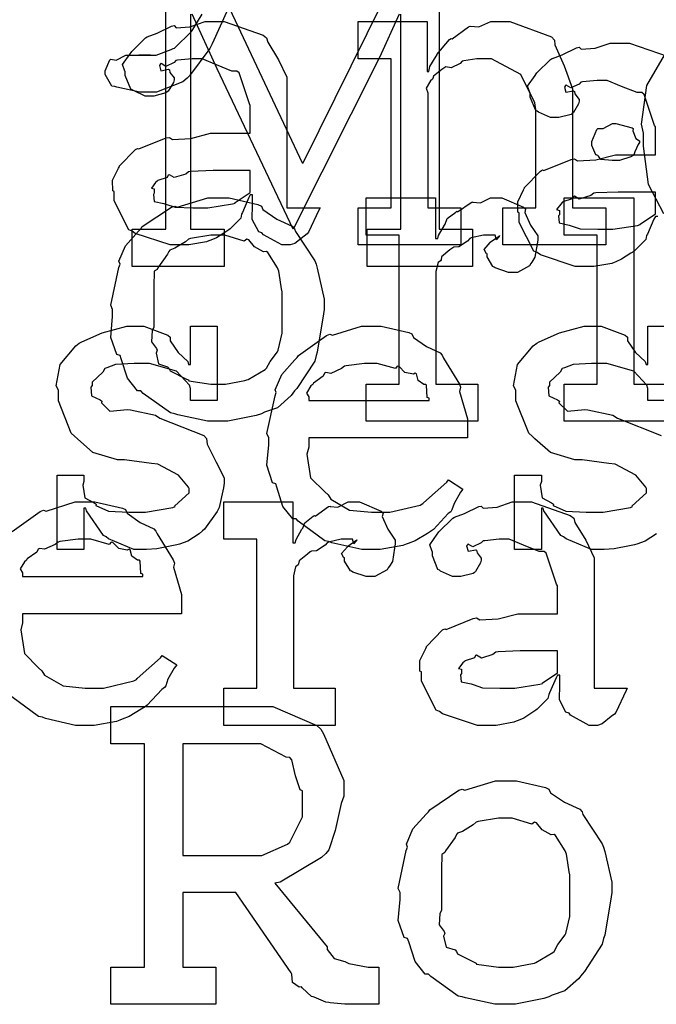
# Model space of a CAD drawing. Extents: x 0 to 8.5, y 0 to 11.
# Tile 40 of 256: x 1.473 to 1.711, y 3.061 to 3.429. Entities that reach past the tile are written whole.
import ezdxf

# ---------------------------------------------------------------- set-up
doc = ezdxf.new("R2010")
doc.units = 0
doc.layers.get('0').update_dxf_attribs({"linetype": 'CONTINUOUS'})

msp = doc.modelspace()

# ---------------------------------------------------------------- linework, layer by layer
at = {"color": 0}
for points in [[(1.58057, 3.49875), (1.54476, 3.41954), (1.54394, 3.41792), (1.5364, 3.40761), (1.53543, 3.40674), (1.53386, 3.40543), (1.52408, 3.40153), (1.52089, 3.40153), (1.52089, 3.40153), (1.51779, 3.40153), (1.50917, 3.40338), (1.50851, 3.40369), (1.50737, 3.40386), (1.50483, 3.40815), (1.50483, 3.40956), (1.50483, 3.40956), (1.50662, 3.41363), (1.507, 3.4139), (1.507, 3.4139), (1.509, 3.41351), (1.51253, 3.41542), (1.51372, 3.41542), (1.51372, 3.41542), (1.51813, 3.41542), (1.51958, 3.41542), (1.51958, 3.41542), (1.52175, 3.41542), (1.52175, 3.41542), (1.52138, 3.41542), (1.52051, 3.41542), (1.52024, 3.41542), (1.51953, 3.41542), (1.5179, 3.41542), (1.51742, 3.41542), (1.5185, 3.41542), (1.52094, 3.41542), (1.52175, 3.41542), (1.52388, 3.41542), (1.52951, 3.41743), (1.53022, 3.41781), (1.53071, 3.41797), (1.53706, 3.42415), (1.5376, 3.42497), (1.54107, 3.43061)], [(1.54428, 3.44764), (1.57835, 3.37517), (1.57878, 3.37517), (1.61458, 3.44764)], [(1.53668, 3.43072), (1.53668, 3.35042), (1.54926, 3.35042), (1.54926, 3.33653), (1.51497, 3.33653), (1.51497, 3.35042), (1.51497, 3.35042), (1.52756, 3.35042), (1.52756, 3.43375)], [(1.61458, 3.43072), (1.60721, 3.41444), (1.57508, 3.35042), (1.54665, 3.41032), (1.53733, 3.43072)], [(1.62956, 3.43375), (1.62956, 3.35042), (1.64193, 3.35042), (1.64193, 3.33653), (1.60265, 3.33653), (1.60265, 3.35042), (1.61524, 3.35042), (1.61524, 3.43072)], [(1.71104, 3.35519), (1.71018, 3.35519), (1.70964, 3.35422), (1.70725, 3.34864), (1.70692, 3.34804), (1.7066, 3.34657), (1.70264, 3.34261), (1.70215, 3.34218), (1.70101, 3.34147), (1.6976, 3.33925), (1.69547, 3.33832), (1.69476, 3.33806), (1.6939, 3.33768), (1.68722, 3.33653), (1.685, 3.33653), (1.685, 3.33653), (1.68028, 3.33653), (1.66726, 3.34088), (1.66612, 3.34174), (1.66488, 3.34224), (1.6594, 3.35297), (1.6594, 3.3565), (1.65886, 3.35678), (1.65881, 3.36068), (1.66103, 3.36518), (1.66135, 3.36583), (1.66124, 3.36594), (1.66732, 3.37213), (1.66808, 3.37256), (1.66857, 3.37235), (1.67876, 3.37646), (1.68001, 3.37668), (1.68115, 3.37592), (1.68799, 3.37631), (1.69532, 3.37819), (1.69781, 3.37819), (1.71018, 3.37819), (1.71018, 3.38861), (1.70985, 3.38917), (1.706, 3.40072), (1.70518, 3.40142), (1.70335, 3.40142), (1.69754, 3.40369), (1.69217, 3.40597), (1.69043, 3.40597), (1.68842, 3.40597), (1.683, 3.40543), (1.6824, 3.40533), (1.68175, 3.40457), (1.6786, 3.40315), (1.67686, 3.40419), (1.67654, 3.40403), (1.67654, 3.40381), (1.67626, 3.40349), (1.67681, 3.40153), (1.67969, 3.40207), (1.68001, 3.40186), (1.68018, 3.40093), (1.68175, 3.39887), (1.68175, 3.39817), (1.68147, 3.39719), (1.67958, 3.39393), (1.67914, 3.39361), (1.67871, 3.39324), (1.67415, 3.39208), (1.67264, 3.39208), (1.67101, 3.39208), (1.66656, 3.3941), (1.66612, 3.39447), (1.66558, 3.39469), (1.66351, 3.39974), (1.66351, 3.40142), (1.66336, 3.40142), (1.66249, 3.40386), (1.66531, 3.40782), (1.66569, 3.40836), (1.66596, 3.40875), (1.67111, 3.41379), (1.67176, 3.41422), (1.67176, 3.41417), (1.67546, 3.41553), (1.68078, 3.41812), (1.68175, 3.41835), (1.68246, 3.41758), (1.68767, 3.41797), (1.69331, 3.41986), (1.69521, 3.41986), (1.70047, 3.41986), (1.71496, 3.41482)], [(1.71332, 3.35613), (1.70757, 3.36708), (1.70574, 3.38146), (1.70574, 3.38624), (1.70503, 3.3896), (1.70703, 3.40403), (1.71365, 3.41531)], [(1.71061, 3.23687), (1.70643, 3.2341), (1.70329, 3.23301), (1.70236, 3.23269), (1.70047, 3.23232), (1.69482, 3.23118), (1.69103, 3.23096), (1.68978, 3.23096), (1.68978, 3.23096), (1.68631, 3.23096), (1.67686, 3.23497), (1.67589, 3.23574), (1.67492, 3.23617), (1.66862, 3.24539), (1.66829, 3.24636), (1.66764, 3.24636), (1.66764, 3.23096), (1.65767, 3.23096), (1.65767, 3.25874), (1.66764, 3.25874), (1.66764, 3.25635), (1.66721, 3.25499), (1.66797, 3.25022), (1.67144, 3.24843), (1.67219, 3.24789), (1.6721, 3.24744), (1.67681, 3.24522), (1.6844, 3.24485), (1.68696, 3.24485), (1.69065, 3.24485), (1.70085, 3.24669), (1.70171, 3.24701), (1.70156, 3.24724), (1.70692, 3.25211), (1.70692, 3.25375), (1.7066, 3.25424), (1.7029, 3.25868), (1.69515, 3.26275), (1.69282, 3.26307), (1.68283, 3.26438), (1.68013, 3.26438), (1.67101, 3.26719), (1.66521, 3.27225), (1.66417, 3.27328), (1.66292, 3.27431), (1.6581, 3.2864), (1.6581, 3.29042), (1.65722, 3.29199), (1.65875, 3.29997), (1.66461, 3.30697), (1.6659, 3.308), (1.66683, 3.30843), (1.67443, 3.31179), (1.68365, 3.31429), (1.68674, 3.31429), (1.69, 3.31429), (1.69889, 3.31087), (1.69976, 3.31017), (1.69976, 3.30875), (1.70275, 3.30447), (1.70638, 3.30106), (1.70671, 3.29997), (1.70736, 3.29997), (1.70736, 3.31429), (1.71733, 3.31429)], [(1.71733, 3.28651), (1.70736, 3.28651), (1.70736, 3.29107), (1.70697, 3.29226), (1.70215, 3.29753), (1.69206, 3.3004), (1.68869, 3.3004), (1.68636, 3.3004), (1.67947, 3.29992), (1.67622, 3.29878), (1.67546, 3.29844), (1.67464, 3.29715), (1.67068, 3.2934), (1.67068, 3.29215), (1.67019, 3.2915), (1.67042, 3.28825), (1.67372, 3.28674), (1.67438, 3.28629), (1.67415, 3.28564), (1.67736, 3.28256), (1.68386, 3.28321), (1.685, 3.28304), (1.69433, 3.28108), (1.69601, 3.27994), (1.71235, 3.27344)], [(1.47021, 3.23774), (1.48068, 3.24517), (1.48188, 3.24567), (1.48286, 3.24528), (1.49365, 3.24869), (1.49729, 3.24869), (1.50108, 3.24869), (1.51133, 3.24636), (1.51247, 3.24588), (1.51313, 3.24451), (1.51796, 3.2411), (1.523, 3.23872), (1.52376, 3.23785), (1.52425, 3.23676), (1.53028, 3.22711), (1.53071, 3.22592), (1.53033, 3.22433), (1.53331, 3.21414), (1.53331, 3.21072), (1.53331, 3.20703), (1.47407, 3.20703), (1.47407, 3.20356), (1.47336, 3.20096), (1.47472, 3.19217), (1.48004, 3.18685), (1.48122, 3.18576), (1.48226, 3.18414), (1.48926, 3.18007), (1.4974, 3.17925), (1.50011, 3.17925), (1.50424, 3.17925), (1.51557, 3.18197), (1.5166, 3.18251), (1.51682, 3.18283), (1.52556, 3.19054), (1.52615, 3.1914), (1.53157, 3.18793), (1.5306, 3.18674), (1.52832, 3.18257), (1.52746, 3.18012), (1.52701, 3.17947), (1.52604, 3.17876), (1.52056, 3.17285), (1.51986, 3.17231), (1.51833, 3.17139), (1.51378, 3.16868), (1.51118, 3.16764), (1.51031, 3.16732), (1.50911, 3.16683), (1.50071, 3.16536), (1.49794, 3.16536), (1.49794, 3.16536), (1.49382, 3.16536), (1.48264, 3.16792), (1.48144, 3.1684), (1.48004, 3.16868), (1.47011, 3.176)]]:
    msp.add_lwpolyline(points, dxfattribs=at)
for points in [[(1.53386, 3.34457), (1.52914, 3.34457), (1.51611, 3.3489), (1.51497, 3.34978), (1.51372, 3.35026), (1.50825, 3.361), (1.50825, 3.36453), (1.50771, 3.36481), (1.50765, 3.36871), (1.50987, 3.37321), (1.51019, 3.37386), (1.5101, 3.37397), (1.51617, 3.38015), (1.51693, 3.38058), (1.51742, 3.38037), (1.52761, 3.3845), (1.52886, 3.38471), (1.53, 3.38396), (1.53683, 3.38433), (1.54417, 3.38624), (1.54665, 3.38624), (1.55903, 3.38624), (1.55903, 3.39665), (1.55871, 3.39719), (1.55485, 3.40875), (1.55404, 3.40944), (1.55219, 3.40944), (1.54639, 3.41174), (1.54101, 3.41401), (1.53928, 3.41401), (1.53728, 3.41401), (1.53185, 3.41347), (1.53125, 3.41336), (1.5306, 3.4126), (1.52746, 3.41118), (1.52572, 3.41222), (1.52539, 3.41206), (1.52539, 3.41183), (1.52512, 3.41151), (1.52567, 3.40956), (1.52854, 3.4101), (1.52886, 3.40989), (1.52903, 3.40896), (1.5306, 3.4069), (1.5306, 3.40619), (1.53033, 3.40522), (1.52843, 3.40196), (1.528, 3.40164), (1.52756, 3.40126), (1.523, 3.40013), (1.52149, 3.40013), (1.51986, 3.40013), (1.5154, 3.40213), (1.51497, 3.4025), (1.51443, 3.40272), (1.51237, 3.40776), (1.51237, 3.40944), (1.51221, 3.40944), (1.51133, 3.41189), (1.51417, 3.41585), (1.51454, 3.41639), (1.51481, 3.41678), (1.51997, 3.42182), (1.52061, 3.42225), (1.52061, 3.42219), (1.52431, 3.42356), (1.52963, 3.42617), (1.5306, 3.42638), (1.53131, 3.42563), (1.53651, 3.426), (1.54215, 3.4279), (1.54406, 3.4279), (1.54932, 3.4279), (1.56381, 3.42285), (1.56511, 3.42182), (1.56554, 3.42019), (1.56956, 3.41368), (1.57269, 3.40713), (1.57269, 3.40489), (1.57269, 3.35846), (1.58507, 3.35846), (1.58464, 3.35753), (1.58078, 3.34939), (1.58029, 3.34868), (1.5791, 3.34787), (1.57568, 3.34511), (1.57389, 3.34457), (1.57335, 3.34457), (1.57086, 3.34457), (1.56392, 3.34836), (1.56338, 3.34912), (1.56218, 3.3495), (1.55974, 3.35411), (1.5599, 3.35981), (1.5599, 3.36171), (1.5599, 3.36322), (1.55903, 3.36322), (1.55849, 3.36225), (1.5561, 3.35667), (1.55578, 3.35607), (1.55544, 3.3546), (1.55149, 3.35064), (1.551, 3.35021), (1.54986, 3.3495), (1.54644, 3.34728), (1.54432, 3.34636), (1.54362, 3.34608), (1.54275, 3.34571), (1.53608, 3.34457), (1.53386, 3.34457)], [(1.59924, 3.35846), (1.6116, 3.35846), (1.6116, 3.41401), (1.59924, 3.41401), (1.59924, 3.4279), (1.62506, 3.4279), (1.62506, 3.40924), (1.62571, 3.40924), (1.62571, 3.40924), (1.62597, 3.41118), (1.62836, 3.41499), (1.62875, 3.41553), (1.62864, 3.41558), (1.6334, 3.42117), (1.63396, 3.4216), (1.63433, 3.42144), (1.6404, 3.42589), (1.64111, 3.42617), (1.64111, 3.42617), (1.64437, 3.42594), (1.64876, 3.4279), (1.65022, 3.4279), (1.65582, 3.4279), (1.67144, 3.42215), (1.67258, 3.42096), (1.67269, 3.41922), (1.67611, 3.41135), (1.67931, 3.40278), (1.67931, 3.3999), (1.67931, 3.35846), (1.69168, 3.35846), (1.69168, 3.34457), (1.65326, 3.34457), (1.65326, 3.35846), (1.66564, 3.35846), (1.66564, 3.39513), (1.66521, 3.39757), (1.65994, 3.40821), (1.64903, 3.41401), (1.64546, 3.41401), (1.64361, 3.41401), (1.63867, 3.41331), (1.63807, 3.41314), (1.63732, 3.41228), (1.634, 3.4106), (1.632, 3.41103), (1.63157, 3.41075), (1.63049, 3.41), (1.62739, 3.4075), (1.62711, 3.40668), (1.62701, 3.40642), (1.62625, 3.40576), (1.62468, 3.40306), (1.62528, 3.40136), (1.62528, 3.40076), (1.62528, 3.35846), (1.63764, 3.35846), (1.63764, 3.34457), (1.59924, 3.34457), (1.59924, 3.35846)], [(1.69542, 3.37603), (1.69401, 3.37603), (1.68983, 3.37651), (1.68901, 3.37771), (1.68869, 3.37799), (1.68793, 3.37815), (1.68653, 3.38163), (1.68653, 3.38276), (1.68653, 3.38319), (1.68653, 3.38319), (1.68832, 3.38764), (1.68869, 3.38797), (1.68869, 3.38797), (1.69065, 3.38797), (1.69422, 3.38992), (1.69542, 3.38992), (1.69542, 3.38992), (1.70156, 3.38829), (1.70193, 3.38797), (1.70182, 3.3871), (1.7029, 3.38428), (1.70432, 3.38346), (1.70432, 3.38319), (1.70432, 3.38276), (1.70378, 3.382), (1.70258, 3.37935), (1.70215, 3.37819), (1.70193, 3.37799), (1.70101, 3.3775), (1.69678, 3.37603), (1.69542, 3.37603)], [(1.53971, 3.35846), (1.54313, 3.35846), (1.5524, 3.35992), (1.55339, 3.36019), (1.55333, 3.36035), (1.55903, 3.36415), (1.55903, 3.3654), (1.55903, 3.37235), (1.54818, 3.37235), (1.54514, 3.37235), (1.53683, 3.37201), (1.53603, 3.3719), (1.53494, 3.37104), (1.53065, 3.36968), (1.52886, 3.37076), (1.52843, 3.37061), (1.52806, 3.36979), (1.52453, 3.36865), (1.52431, 3.36843), (1.52371, 3.36783), (1.52214, 3.36578), (1.52322, 3.3655), (1.52322, 3.3654), (1.52322, 3.36388), (1.52285, 3.36344), (1.52311, 3.36083), (1.52681, 3.36003), (1.52756, 3.35975), (1.52756, 3.35975), (1.53103, 3.35861), (1.53754, 3.35846), (1.53971, 3.35846)], [(1.5471, 3.27881), (1.54303, 3.27881), (1.53201, 3.28119), (1.53082, 3.28162), (1.52929, 3.2819), (1.5191, 3.28922), (1.51824, 3.2901), (1.51693, 3.2901), (1.51318, 3.29482), (1.51085, 3.30208), (1.51042, 3.30333), (1.50917, 3.30371), (1.50694, 3.31011), (1.5076, 3.31793), (1.5076, 3.32047), (1.50694, 3.32206), (1.50993, 3.33615), (1.51042, 3.3374), (1.50999, 3.33849), (1.51243, 3.34424), (1.51736, 3.34978), (1.51824, 3.35064), (1.51872, 3.3514), (1.52957, 3.35867), (1.53082, 3.3591), (1.53179, 3.35872), (1.54324, 3.36214), (1.5471, 3.36214), (1.55111, 3.36214), (1.5619, 3.35965), (1.56315, 3.3591), (1.56375, 3.35775), (1.56896, 3.35422), (1.57465, 3.35161), (1.57553, 3.35064), (1.57585, 3.34956), (1.58306, 3.33871), (1.58356, 3.3374), (1.58404, 3.33589), (1.58658, 3.32433), (1.58658, 3.32047), (1.58632, 3.3189), (1.58404, 3.30464), (1.58356, 3.30333), (1.58306, 3.30122), (1.57639, 3.29107), (1.57553, 3.2901), (1.57422, 3.28836), (1.56912, 3.28386), (1.56435, 3.28217), (1.56315, 3.28162), (1.56125, 3.28093), (1.55062, 3.27881), (1.5471, 3.27881)], [(1.60226, 3.29269), (1.61464, 3.29269), (1.61464, 3.34825), (1.60226, 3.34825), (1.60226, 3.36214), (1.6281, 3.36214), (1.6281, 3.34694), (1.62896, 3.34694), (1.62896, 3.34694), (1.62929, 3.34814), (1.63146, 3.35194), (1.63178, 3.35238), (1.63178, 3.35238), (1.63249, 3.35439), (1.63569, 3.35682), (1.63613, 3.35715), (1.63639, 3.35688), (1.64144, 3.3604), (1.64199, 3.36062), (1.64199, 3.36051), (1.64492, 3.36025), (1.64871, 3.36214), (1.65001, 3.36214), (1.65294, 3.36214), (1.66097, 3.35872), (1.66174, 3.35801), (1.66146, 3.35667), (1.66357, 3.352), (1.66629, 3.34793), (1.66629, 3.34651), (1.66607, 3.34489), (1.66525, 3.33996), (1.66411, 3.33817), (1.66368, 3.33763), (1.66325, 3.33681), (1.65869, 3.33436), (1.65717, 3.33436), (1.65539, 3.33436), (1.65044, 3.33599), (1.65001, 3.33632), (1.64953, 3.33649), (1.6474, 3.34011), (1.6474, 3.34131), (1.64714, 3.34131), (1.64626, 3.34293), (1.64849, 3.34543), (1.64871, 3.34565), (1.64865, 3.34565), (1.6486, 3.34565), (1.65164, 3.34776), (1.65196, 3.34782), (1.65196, 3.34804), (1.65186, 3.34765), (1.65087, 3.34651), (1.65039, 3.34825), (1.65022, 3.34825), (1.64963, 3.34825), (1.64828, 3.34825), (1.64785, 3.34825), (1.64611, 3.34825), (1.64144, 3.34717), (1.6409, 3.34694), (1.64014, 3.34603), (1.63688, 3.34386), (1.63499, 3.34381), (1.6346, 3.34347), (1.63351, 3.34272), (1.63043, 3.34017), (1.63021, 3.33903), (1.63004, 3.33871), (1.62912, 3.338), (1.62831, 3.33464), (1.62831, 3.3335), (1.62831, 3.29269), (1.64393, 3.29269), (1.64393, 3.27881), (1.60226, 3.27881), (1.60226, 3.29269)], [(1.69086, 3.35042), (1.69428, 3.35042), (1.70356, 3.35189), (1.70454, 3.35215), (1.70449, 3.35232), (1.71018, 3.35613), (1.71018, 3.35736), (1.71018, 3.36431), (1.69933, 3.36431), (1.69629, 3.36431), (1.68799, 3.36399), (1.68718, 3.36388), (1.68608, 3.36301), (1.68181, 3.36165), (1.68001, 3.36274), (1.67958, 3.36257), (1.67919, 3.36176), (1.67567, 3.36062), (1.67546, 3.3604), (1.67486, 3.35981), (1.67329, 3.35775), (1.67438, 3.35747), (1.67438, 3.35736), (1.67438, 3.35585), (1.67399, 3.35542), (1.67426, 3.35281), (1.67796, 3.352), (1.67871, 3.35172), (1.67871, 3.35172), (1.68218, 3.35058), (1.68869, 3.35042), (1.69086, 3.35042)], [(1.67611, 3.29269), (1.68847, 3.29269), (1.68847, 3.34825), (1.67611, 3.34825), (1.67611, 3.36214), (1.70215, 3.36214), (1.70215, 3.29269), (1.71451, 3.29269), (1.71451, 3.27881), (1.67611, 3.27881), (1.67611, 3.29269)], [(1.5471, 3.29269), (1.54975, 3.29269), (1.55697, 3.294), (1.55772, 3.29422), (1.55826, 3.29438), (1.56461, 3.29812), (1.56511, 3.29856), (1.56511, 3.29856), (1.56646, 3.30106), (1.56922, 3.30469), (1.56944, 3.30528), (1.56944, 3.30528), (1.57096, 3.31164), (1.57096, 3.31375), (1.57096, 3.32721), (1.57081, 3.32742), (1.56967, 3.33485), (1.56944, 3.33544), (1.56922, 3.33604), (1.5656, 3.34174), (1.56511, 3.34218), (1.56401, 3.34207), (1.5606, 3.34386), (1.55849, 3.34651), (1.55772, 3.34674), (1.55675, 3.34597), (1.54949, 3.34825), (1.5471, 3.34825), (1.54432, 3.34825), (1.53678, 3.347), (1.53603, 3.34674), (1.53489, 3.34576), (1.53093, 3.34332), (1.52903, 3.34261), (1.52865, 3.34218), (1.5281, 3.3411), (1.52453, 3.3361), (1.52431, 3.33544), (1.52322, 3.33475), (1.523, 3.3291), (1.523, 3.32721), (1.523, 3.31375), (1.5224, 3.31267), (1.52219, 3.30849), (1.52408, 3.30593), (1.52431, 3.30528), (1.52388, 3.30425), (1.52479, 3.30018), (1.52815, 3.2991), (1.52865, 3.29856), (1.52908, 3.29764), (1.53526, 3.29449), (1.53603, 3.29422), (1.53608, 3.29383), (1.54432, 3.29269), (1.5471, 3.29269)], [(1.5191, 3.23096), (1.51563, 3.23096), (1.50618, 3.23497), (1.50521, 3.23574), (1.50424, 3.23617), (1.49794, 3.24539), (1.49761, 3.24636), (1.49696, 3.24636), (1.49696, 3.23096), (1.48699, 3.23096), (1.48699, 3.25874), (1.49696, 3.25874), (1.49696, 3.25635), (1.49653, 3.25499), (1.49729, 3.25022), (1.50076, 3.24843), (1.50151, 3.24789), (1.50142, 3.24744), (1.50613, 3.24522), (1.51372, 3.24485), (1.51628, 3.24485), (1.51997, 3.24485), (1.53017, 3.24669), (1.53103, 3.24701), (1.53088, 3.24724), (1.53624, 3.25211), (1.53624, 3.25375), (1.53592, 3.25424), (1.53222, 3.25868), (1.52447, 3.26275), (1.52214, 3.26307), (1.51215, 3.26438), (1.50944, 3.26438), (1.50032, 3.26719), (1.49451, 3.27225), (1.49349, 3.27328), (1.49224, 3.27431), (1.48742, 3.2864), (1.48742, 3.29042), (1.48654, 3.29199), (1.48807, 3.29997), (1.49393, 3.30697), (1.49522, 3.308), (1.49615, 3.30843), (1.50375, 3.31179), (1.51297, 3.31429), (1.51606, 3.31429), (1.51932, 3.31429), (1.52821, 3.31087), (1.52908, 3.31017), (1.52908, 3.30875), (1.53207, 3.30447), (1.53569, 3.30106), (1.53603, 3.29997), (1.53668, 3.29997), (1.53668, 3.31429), (1.54665, 3.31429), (1.54665, 3.28651), (1.53668, 3.28651), (1.53668, 3.29107), (1.53629, 3.29226), (1.53147, 3.29753), (1.52138, 3.3004), (1.51801, 3.3004), (1.51568, 3.3004), (1.50879, 3.29992), (1.50553, 3.29878), (1.50478, 3.29844), (1.50396, 3.29715), (1.5, 3.2934), (1.5, 3.29215), (1.49951, 3.2915), (1.49972, 3.28825), (1.50304, 3.28674), (1.50369, 3.28629), (1.50347, 3.28564), (1.50667, 3.28256), (1.51318, 3.28321), (1.51432, 3.28304), (1.52365, 3.28108), (1.52533, 3.27994), (1.54167, 3.27344), (1.54275, 3.2724), (1.54297, 3.27029), (1.54633, 3.26351), (1.54926, 3.25765), (1.54926, 3.25569), (1.54899, 3.25396), (1.54742, 3.24669), (1.5471, 3.24593), (1.54671, 3.24511), (1.54189, 3.2385), (1.54124, 3.2379), (1.53993, 3.23687), (1.53575, 3.2341), (1.53261, 3.23301), (1.53168, 3.23269), (1.52979, 3.23232), (1.52414, 3.23118), (1.52035, 3.23096), (1.5191, 3.23096)], [(1.60476, 3.23096), (1.60064, 3.23096), (1.58946, 3.23351), (1.58826, 3.234), (1.58686, 3.23426), (1.57693, 3.2416), (1.57611, 3.24246), (1.57493, 3.2424), (1.57118, 3.24701), (1.56896, 3.25424), (1.56853, 3.25549), (1.56728, 3.25586), (1.56526, 3.26238), (1.56592, 3.27007), (1.56592, 3.27262), (1.56526, 3.27419), (1.56825, 3.28831), (1.56874, 3.28956), (1.56831, 3.29058), (1.57075, 3.29622), (1.57568, 3.30171), (1.57656, 3.30257), (1.57704, 3.30333), (1.58751, 3.31076), (1.58871, 3.31125), (1.58968, 3.31087), (1.60047, 3.31429), (1.60411, 3.31429), (1.60792, 3.31429), (1.61817, 3.31196), (1.61931, 3.31147), (1.61996, 3.31011), (1.62478, 3.30669), (1.62983, 3.30431), (1.63058, 3.30344), (1.63108, 3.30236), (1.6371, 3.29269), (1.63753, 3.2915), (1.63715, 3.28993), (1.64014, 3.27974), (1.64014, 3.27632), (1.64014, 3.27262), (1.58089, 3.27262), (1.58089, 3.26915), (1.58018, 3.26654), (1.58154, 3.25776), (1.58686, 3.25244), (1.58806, 3.25136), (1.58908, 3.24972), (1.59608, 3.24567), (1.60422, 3.24485), (1.60693, 3.24485), (1.61106, 3.24485), (1.6224, 3.24756), (1.62343, 3.2481), (1.62364, 3.24843), (1.63237, 3.25612), (1.63297, 3.257), (1.6384, 3.25353), (1.63743, 3.25233), (1.63514, 3.24815), (1.63428, 3.24571), (1.63385, 3.24507), (1.63286, 3.24436), (1.62739, 3.23844), (1.62668, 3.2379), (1.62517, 3.23699), (1.62061, 3.23426), (1.618, 3.23324), (1.61714, 3.23292), (1.61594, 3.23242), (1.60753, 3.23096), (1.60476, 3.23096)], [(1.58089, 3.28651), (1.62582, 3.28651), (1.62582, 3.28737), (1.62506, 3.28765), (1.62472, 3.29221), (1.62451, 3.29258), (1.62381, 3.29254), (1.62164, 3.29406), (1.62104, 3.29644), (1.62061, 3.29671), (1.6199, 3.29633), (1.61675, 3.29699), (1.61453, 3.29921), (1.61387, 3.29932), (1.61317, 3.29844), (1.60633, 3.3004), (1.60411, 3.3004), (1.60161, 3.3004), (1.59483, 3.29953), (1.59413, 3.29932), (1.59304, 3.29844), (1.58908, 3.29665), (1.58718, 3.29699), (1.58675, 3.29671), (1.58621, 3.29557), (1.58262, 3.29303), (1.58242, 3.29258), (1.58165, 3.29199), (1.57997, 3.28933), (1.58089, 3.28788), (1.58089, 3.28737), (1.58089, 3.28651)], [(1.5491, 3.17925), (1.56147, 3.17925), (1.56147, 3.23481), (1.5491, 3.23481), (1.5491, 3.24869), (1.57493, 3.24869), (1.57493, 3.23351), (1.57579, 3.23351), (1.57579, 3.23351), (1.57611, 3.23469), (1.57829, 3.2385), (1.57861, 3.23893), (1.57861, 3.23893), (1.57932, 3.24094), (1.58251, 3.24337), (1.58296, 3.24371), (1.58322, 3.24343), (1.58826, 3.24696), (1.58882, 3.24718), (1.58882, 3.24707), (1.59174, 3.24681), (1.59554, 3.24869), (1.59685, 3.24869), (1.59978, 3.24869), (1.60781, 3.24528), (1.60856, 3.24457), (1.60829, 3.24322), (1.6104, 3.23856), (1.61312, 3.23449), (1.61312, 3.23307), (1.6129, 3.23144), (1.61208, 3.22651), (1.61094, 3.22472), (1.61051, 3.22418), (1.61008, 3.22336), (1.60553, 3.22092), (1.604, 3.22092), (1.60221, 3.22092), (1.59728, 3.22254), (1.59685, 3.22287), (1.59636, 3.22304), (1.59424, 3.22667), (1.59424, 3.22786), (1.59397, 3.22786), (1.5931, 3.22949), (1.59532, 3.23199), (1.59554, 3.23221), (1.59549, 3.23221), (1.59543, 3.23221), (1.59847, 3.23432), (1.59879, 3.23438), (1.59879, 3.2346), (1.59868, 3.23421), (1.59771, 3.23307), (1.59722, 3.23481), (1.59706, 3.23481), (1.59646, 3.23481), (1.59511, 3.23481), (1.59467, 3.23481), (1.59293, 3.23481), (1.58826, 3.23372), (1.58772, 3.23351), (1.58697, 3.23258), (1.58371, 3.23042), (1.58182, 3.23036), (1.58143, 3.23004), (1.58035, 3.22928), (1.57726, 3.22672), (1.57704, 3.22558), (1.57688, 3.22526), (1.57596, 3.22456), (1.57514, 3.22119), (1.57514, 3.22006), (1.57514, 3.17925), (1.59076, 3.17925), (1.59076, 3.16536), (1.5491, 3.16536), (1.5491, 3.17925)], [(1.64849, 3.16536), (1.64378, 3.16536), (1.63075, 3.16971), (1.62961, 3.17057), (1.62836, 3.17106), (1.62289, 3.18181), (1.62289, 3.18533), (1.62235, 3.1856), (1.62229, 3.18951), (1.62451, 3.19401), (1.62483, 3.19467), (1.62472, 3.19476), (1.63081, 3.20096), (1.63157, 3.20139), (1.63206, 3.20117), (1.64225, 3.20529), (1.6435, 3.20551), (1.64464, 3.20475), (1.65147, 3.20514), (1.65881, 3.20703), (1.66129, 3.20703), (1.67367, 3.20703), (1.67367, 3.21744), (1.67333, 3.21799), (1.66949, 3.22954), (1.66868, 3.23025), (1.66683, 3.23025), (1.66103, 3.23253), (1.65565, 3.23481), (1.65392, 3.23481), (1.65192, 3.23481), (1.64649, 3.23426), (1.64589, 3.23415), (1.64524, 3.2334), (1.64208, 3.23199), (1.64035, 3.23301), (1.64003, 3.23286), (1.64003, 3.23264), (1.63976, 3.23232), (1.64031, 3.23036), (1.64318, 3.2309), (1.6435, 3.23068), (1.64367, 3.22976), (1.64524, 3.22771), (1.64524, 3.227), (1.64497, 3.22601), (1.64307, 3.22276), (1.64264, 3.22244), (1.64219, 3.22206), (1.63764, 3.22092), (1.63613, 3.22092), (1.6345, 3.22092), (1.63004, 3.22293), (1.62961, 3.22331), (1.62907, 3.22353), (1.62701, 3.22857), (1.62701, 3.23025), (1.62685, 3.23025), (1.62597, 3.23269), (1.62879, 3.23665), (1.62918, 3.23719), (1.62944, 3.23757), (1.6346, 3.24262), (1.63525, 3.24306), (1.63525, 3.243), (1.63894, 3.24436), (1.64426, 3.24696), (1.64524, 3.24718), (1.64594, 3.24642), (1.65115, 3.24681), (1.65679, 3.24869), (1.65869, 3.24869), (1.66396, 3.24869), (1.67844, 3.24365), (1.67974, 3.24262), (1.68018, 3.241), (1.68419, 3.23449), (1.68733, 3.22792), (1.68733, 3.22569), (1.68733, 3.17925), (1.69971, 3.17925), (1.69928, 3.17833), (1.69542, 3.17019), (1.69493, 3.16949), (1.69374, 3.16868), (1.69032, 3.1659), (1.68853, 3.16536), (1.68799, 3.16536), (1.68549, 3.16536), (1.67854, 3.16917), (1.678, 3.16992), (1.67681, 3.17031), (1.67438, 3.17492), (1.67453, 3.18061), (1.67453, 3.18251), (1.67453, 3.18403), (1.67367, 3.18403), (1.67312, 3.18306), (1.67074, 3.17746), (1.67042, 3.17686), (1.67008, 3.1754), (1.66612, 3.17144), (1.66564, 3.17101), (1.6645, 3.17031), (1.66108, 3.16808), (1.65896, 3.16715), (1.65826, 3.16689), (1.65739, 3.1665), (1.65072, 3.16536), (1.64849, 3.16536)], [(1.47407, 3.22092), (1.51899, 3.22092), (1.51899, 3.22179), (1.51824, 3.22206), (1.5179, 3.22661), (1.51768, 3.227), (1.51699, 3.22694), (1.51481, 3.22846), (1.51421, 3.23085), (1.51378, 3.23113), (1.51307, 3.23074), (1.50993, 3.23139), (1.50771, 3.23361), (1.50706, 3.23372), (1.50635, 3.23286), (1.49951, 3.23481), (1.49729, 3.23481), (1.49479, 3.23481), (1.48801, 3.23394), (1.48731, 3.23372), (1.48622, 3.23286), (1.48226, 3.23107), (1.48036, 3.23139), (1.47993, 3.23113), (1.47939, 3.22999), (1.47581, 3.22743), (1.47558, 3.227), (1.47483, 3.2264), (1.47314, 3.22374), (1.47407, 3.22228), (1.47407, 3.22179), (1.47407, 3.22092)], [(1.65435, 3.17925), (1.65776, 3.17925), (1.66704, 3.18072), (1.66803, 3.18099), (1.66797, 3.18115), (1.67367, 3.18494), (1.67367, 3.18619), (1.67367, 3.19314), (1.66282, 3.19314), (1.65978, 3.19314), (1.65147, 3.19282), (1.65067, 3.19271), (1.64958, 3.19185), (1.64529, 3.19049), (1.6435, 3.19157), (1.64307, 3.1914), (1.64268, 3.1906), (1.63917, 3.18946), (1.63894, 3.18924), (1.63835, 3.18864), (1.63678, 3.18658), (1.63786, 3.18631), (1.63786, 3.18619), (1.63786, 3.18468), (1.63747, 3.18425), (1.63775, 3.18164), (1.64144, 3.18083), (1.64219, 3.18056), (1.64219, 3.18056), (1.64567, 3.17942), (1.65218, 3.17925), (1.65435, 3.17925)], [(1.50694, 3.07519), (1.51953, 3.07519), (1.51953, 3.15853), (1.50694, 3.15853), (1.50694, 3.17242), (1.56142, 3.17242), (1.56739, 3.17242), (1.58388, 3.16536), (1.58529, 3.16396), (1.58638, 3.16217), (1.59397, 3.14481), (1.59397, 3.139), (1.59289, 3.13618), (1.59065, 3.12619), (1.58832, 3.11897), (1.58724, 3.11751), (1.58561, 3.11604), (1.57021, 3.10688), (1.56814, 3.10644), (1.58768, 3.08279), (1.58768, 3.08171), (1.59028, 3.07844), (1.59435, 3.07726), (1.59506, 3.07693), (1.59576, 3.0765), (1.60303, 3.07519), (1.60547, 3.07519), (1.60699, 3.07519), (1.60699, 3.06131), (1.59636, 3.06131), (1.59435, 3.06131), (1.58886, 3.06185), (1.58832, 3.06196), (1.58718, 3.06207), (1.5829, 3.06392), (1.58247, 3.06413), (1.58192, 3.06418), (1.57844, 3.06749), (1.57813, 3.06782), (1.57731, 3.06776), (1.57476, 3.0695), (1.57454, 3.0726), (1.57422, 3.07303), (1.5536, 3.10297), (1.53386, 3.10297), (1.53386, 3.07519), (1.54622, 3.07519), (1.54622, 3.06131), (1.50694, 3.06131), (1.50694, 3.07519)], [(1.53386, 3.11686), (1.5599, 3.11686), (1.56338, 3.11686), (1.57297, 3.12104), (1.57379, 3.12185), (1.574, 3.12229), (1.57856, 3.13124), (1.57856, 3.13422), (1.57856, 3.14094), (1.57758, 3.14133), (1.5759, 3.14649), (1.57454, 3.1525), (1.57379, 3.15332), (1.57243, 3.15349), (1.56299, 3.15853), (1.5599, 3.15853), (1.53386, 3.15853), (1.53386, 3.11686)], [(1.6544, 3.06131), (1.65033, 3.06131), (1.63932, 3.06369), (1.63813, 3.06413), (1.63661, 3.0644), (1.62642, 3.07172), (1.62554, 3.0726), (1.62424, 3.0726), (1.6205, 3.07731), (1.61817, 3.08458), (1.61774, 3.08583), (1.61649, 3.08621), (1.61426, 3.09261), (1.6149, 3.10042), (1.6149, 3.10297), (1.61426, 3.10454), (1.61724, 3.11865), (1.61774, 3.1199), (1.61729, 3.12099), (1.61974, 3.12674), (1.62468, 3.13226), (1.62554, 3.13314), (1.62603, 3.1339), (1.63688, 3.14117), (1.63813, 3.1416), (1.63911, 3.14122), (1.65056, 3.14464), (1.6544, 3.14464), (1.65842, 3.14464), (1.66922, 3.14214), (1.67046, 3.1416), (1.67106, 3.14025), (1.67626, 3.13672), (1.68197, 3.13411), (1.68283, 3.13314), (1.68317, 3.13206), (1.69038, 3.12121), (1.69086, 3.1199), (1.69135, 3.11837), (1.6939, 3.10682), (1.6939, 3.10297), (1.69363, 3.1014), (1.69135, 3.08712), (1.69086, 3.08583), (1.69038, 3.08371), (1.68371, 3.07357), (1.68283, 3.0726), (1.68153, 3.07086), (1.67643, 3.06635), (1.67165, 3.06467), (1.67046, 3.06413), (1.66857, 3.06342), (1.65793, 3.06131), (1.6544, 3.06131)], [(1.6544, 3.07519), (1.65707, 3.07519), (1.66428, 3.0765), (1.66504, 3.07671), (1.66558, 3.07688), (1.67193, 3.08062), (1.67242, 3.08106), (1.67242, 3.08106), (1.67378, 3.08356), (1.67654, 3.08718), (1.67676, 3.08778), (1.67676, 3.08778), (1.67828, 3.09412), (1.67828, 3.09625), (1.67828, 3.10969), (1.67811, 3.10992), (1.67697, 3.11735), (1.67676, 3.11794), (1.67654, 3.11854), (1.6729, 3.12424), (1.67242, 3.12468), (1.67133, 3.12457), (1.66792, 3.12636), (1.66581, 3.12901), (1.66504, 3.12924), (1.66407, 3.12847), (1.65679, 3.13075), (1.6544, 3.13075), (1.65164, 3.13075), (1.6441, 3.1295), (1.64333, 3.12924), (1.64219, 3.12825), (1.63824, 3.12582), (1.63633, 3.12511), (1.63596, 3.12468), (1.63542, 3.12358), (1.63183, 3.1186), (1.63162, 3.11794), (1.63053, 3.11724), (1.63032, 3.1116), (1.63032, 3.10969), (1.63032, 3.09625), (1.62972, 3.09517), (1.6295, 3.09099), (1.6314, 3.08843), (1.63162, 3.08778), (1.63118, 3.08675), (1.63211, 3.08268), (1.63547, 3.0816), (1.63596, 3.08106), (1.63639, 3.08014), (1.64258, 3.07699), (1.64333, 3.07671), (1.64339, 3.07633), (1.65164, 3.07519), (1.6544, 3.07519)]]:
    msp.add_lwpolyline(points, close=True, dxfattribs=at)

doc.saveas('drawing.dxf')
